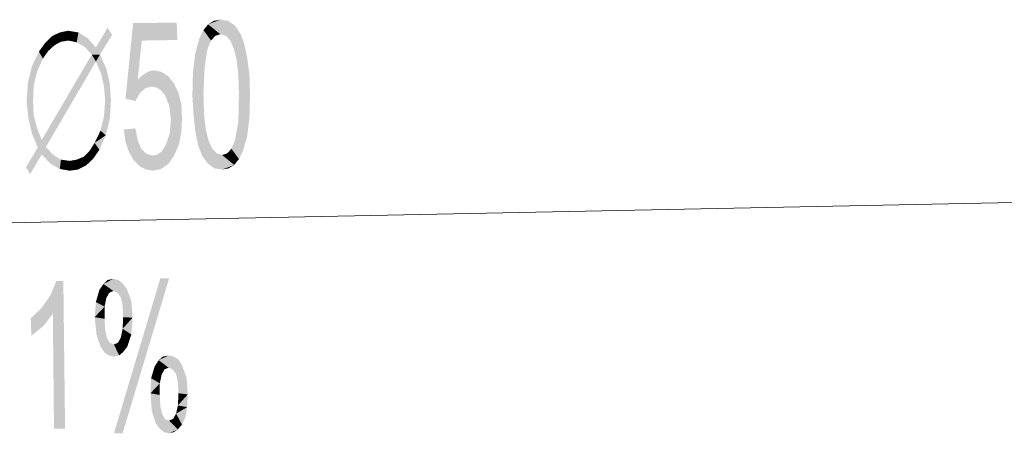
# Model space of a CAD drawing. Header units: millimetres. Extents: x -2626 to 2068, y -6169 to 7214.
# Tile 27 of 144: x -1420 to -1284, y -5320 to -5263. Entities that reach past the tile are written whole.
import ezdxf

# ---------------------------------------------------------------- set-up
doc = ezdxf.new("R2010")
doc.units = ezdxf.units.MM
doc.layers.get('0').update_dxf_attribs({"color": 252})

msp = doc.modelspace()

# ---------------------------------------------------------------- hatches: boundary and pattern name
h = msp.add_hatch(color=7)
h.dxf.hatch_style = 2
h.paths.add_polyline_path([(-1404.13, -5270.92), (-1403.41, -5270.27), (-1402.6, -5269.79), (-1401.88, -5269.63), (-1400.83, -5269.87), (-1399.95, -5270.43), (-1399.15, -5271.4), (-1398.5, -5272.76), (-1398.1, -5274.37), (-1398.02, -5276.22), (-1398.1, -5278.15), (-1398.42, -5279.83), (-1399.07, -5281.36), (-1399.87, -5282.57), (-1400.91, -5283.29), (-1402.04, -5283.53), (-1403, -5283.37), (-1403.89, -5282.89), (-1404.69, -5282.08), (-1405.33, -5280.96), (-1405.82, -5279.59), (-1406.06, -5277.83), (-1404.45, -5277.67), (-1404.13, -5279.35), (-1403.65, -5280.48), (-1402.92, -5281.2), (-1402.12, -5281.44), (-1401.4, -5281.28), (-1400.75, -5280.8), (-1400.27, -5280), (-1399.71, -5278.39), (-1399.55, -5276.46), (-1399.79, -5274.53), (-1400.35, -5273.09), (-1400.91, -5272.44), (-1401.48, -5272.04), (-1402.2, -5271.88), (-1403.08, -5272.12), (-1403.81, -5272.76), (-1404.45, -5273.89), (-1405.82, -5273.57), (-1404.77, -5263.12), (-1398.75, -5263.04), (-1398.66, -5265.45), (-1403.57, -5265.53)])
h = msp.add_hatch(color=7)
h.dxf.hatch_style = 2
h.paths.add_polyline_path([(-1395.05, -5264.09), (-1394.41, -5263.28), (-1393.44, -5264.89)])
h = msp.add_hatch(color=7)
h.dxf.hatch_style = 2
h.paths.add_polyline_path([(-1394.41, -5263.28), (-1393.6, -5262.8), (-1392.72, -5262.64)])
h = msp.add_hatch(color=7)
h.dxf.hatch_style = 2
h.paths.add_polyline_path([(-1394.41, -5263.28), (-1392.72, -5262.64), (-1392.72, -5264.65)])
h = msp.add_hatch(color=7)
h.dxf.hatch_style = 2
h.paths.add_polyline_path([(-1394.41, -5263.28), (-1392.72, -5264.65), (-1393.44, -5264.89)])
h = msp.add_hatch(color=7)
h.dxf.hatch_style = 2
h.paths.add_polyline_path([(-1392.72, -5262.64), (-1391.67, -5262.8), (-1390.71, -5263.44)])
h = msp.add_hatch(color=7)
h.dxf.hatch_style = 2
h.paths.add_polyline_path([(-1392.72, -5262.64), (-1390.71, -5263.44), (-1391.92, -5264.89)])
h = msp.add_hatch(color=7)
h.dxf.hatch_style = 2
h.paths.add_polyline_path([(-1392.72, -5262.64), (-1391.92, -5264.89), (-1392.72, -5264.65)])
h = msp.add_hatch(color=7)
h.dxf.hatch_style = 2
h.paths.add_polyline_path([(-1415.94, -5264.89), (-1414.9, -5264.41), (-1414.74, -5265.69)])
h = msp.add_hatch(color=7)
h.dxf.hatch_style = 2
h.paths.add_polyline_path([(-1414.9, -5264.41), (-1413.77, -5264.17), (-1413.69, -5265.53)])
h = msp.add_hatch(color=7)
h.dxf.hatch_style = 2
h.paths.add_polyline_path([(-1414.9, -5264.41), (-1413.69, -5265.53), (-1414.74, -5265.69)])
h = msp.add_hatch(color=7)
h.dxf.hatch_style = 2
h.paths.add_polyline_path([(-1413.77, -5264.17), (-1412.32, -5264.41), (-1412.57, -5265.77)])
h = msp.add_hatch(color=7)
h.dxf.hatch_style = 2
h.paths.add_polyline_path([(-1413.77, -5264.17), (-1412.57, -5265.77), (-1413.69, -5265.53)])
h = msp.add_hatch(color=7)
h.dxf.hatch_style = 2
h.paths.add_polyline_path([(-1412.32, -5264.41), (-1411.44, -5266.42), (-1412.57, -5265.77)])
h = msp.add_hatch(color=7)
h.dxf.hatch_style = 2
h.paths.add_polyline_path([(-1412.32, -5264.41), (-1411.04, -5265.21), (-1411.44, -5266.42)])
h = msp.add_hatch(color=7)
h.dxf.hatch_style = 2
h.paths.add_polyline_path([(-1409.91, -5266.5), (-1408.31, -5263.76), (-1407.66, -5264.73)])
h = msp.add_hatch(color=7)
h.dxf.hatch_style = 2
h.paths.add_polyline_path([(-1394.49, -5266.66), (-1395.61, -5265.21), (-1395.05, -5264.09)])
h = msp.add_hatch(color=7)
h.dxf.hatch_style = 2
h.paths.add_polyline_path([(-1395.05, -5264.09), (-1394, -5265.53), (-1394.49, -5266.66)])
h = msp.add_hatch(color=7)
h.dxf.hatch_style = 2
h.paths.add_polyline_path([(-1395.05, -5264.09), (-1393.44, -5264.89), (-1394, -5265.53)])
h = msp.add_hatch(color=7)
h.dxf.hatch_style = 2
h.paths.add_polyline_path([(-1390.71, -5263.44), (-1391.35, -5265.53), (-1391.92, -5264.89)])
h = msp.add_hatch(color=7)
h.dxf.hatch_style = 2
h.paths.add_polyline_path([(-1390.71, -5263.44), (-1389.99, -5264.49), (-1391.35, -5265.53)])
h = msp.add_hatch(color=7)
h.dxf.hatch_style = 2
h.paths.add_polyline_path([(-1389.99, -5264.49), (-1390.87, -5266.58), (-1391.35, -5265.53)])
h = msp.add_hatch(color=7)
h.dxf.hatch_style = 2
h.paths.add_polyline_path([(-1389.99, -5264.49), (-1389.42, -5265.93), (-1390.87, -5266.58)])
h = msp.add_hatch(color=7)
h.dxf.hatch_style = 2
h.paths.add_polyline_path([(-1417.79, -5267.06), (-1416.91, -5265.85), (-1416.5, -5266.98)])
h = msp.add_hatch(color=7)
h.dxf.hatch_style = 2
h.paths.add_polyline_path([(-1416.91, -5265.85), (-1415.94, -5264.89), (-1415.62, -5266.17)])
h = msp.add_hatch(color=7)
h.dxf.hatch_style = 2
h.paths.add_polyline_path([(-1416.91, -5265.85), (-1415.62, -5266.17), (-1416.5, -5266.98)])
h = msp.add_hatch(color=7)
h.dxf.hatch_style = 2
h.paths.add_polyline_path([(-1415.94, -5264.89), (-1414.74, -5265.69), (-1415.62, -5266.17)])
h = msp.add_hatch(color=7)
h.dxf.hatch_style = 2
h.paths.add_polyline_path([(-1411.04, -5265.21), (-1410.48, -5267.46), (-1411.44, -5266.42)])
h = msp.add_hatch(color=7)
h.dxf.hatch_style = 2
h.paths.add_polyline_path([(-1411.04, -5265.21), (-1409.91, -5266.5), (-1410.48, -5267.46)])
h = msp.add_hatch(color=7)
h.dxf.hatch_style = 2
h.paths.add_polyline_path([(-1407.66, -5264.73), (-1410.48, -5267.46), (-1409.91, -5266.5)])
h = msp.add_hatch(color=7)
h.dxf.hatch_style = 2
h.paths.add_polyline_path([(-1410.48, -5267.46), (-1407.66, -5264.73), (-1409.35, -5267.46)])
h = msp.add_hatch(color=7)
h.dxf.hatch_style = 2
h.paths.add_polyline_path([(-1394.49, -5266.66), (-1396.17, -5267.22), (-1395.61, -5265.21)])
h = msp.add_hatch(color=7)
h.dxf.hatch_style = 2
h.paths.add_polyline_path([(-1389.42, -5265.93), (-1390.47, -5268.18), (-1390.87, -5266.58)])
h = msp.add_hatch(color=7)
h.dxf.hatch_style = 2
h.paths.add_polyline_path([(-1389.42, -5265.93), (-1389.02, -5267.86), (-1390.47, -5268.18)])
h = msp.add_hatch(color=7)
h.dxf.hatch_style = 2
h.paths.add_polyline_path([(-1418.75, -5269.07), (-1417.79, -5267.06), (-1417.23, -5268.02)])
h = msp.add_hatch(color=7)
h.dxf.hatch_style = 2
h.paths.add_polyline_path([(-1417.79, -5267.06), (-1416.5, -5266.98), (-1417.23, -5268.02)])
h = msp.add_hatch(color=7)
h.dxf.hatch_style = 2
h.paths.add_polyline_path([(-1394.49, -5266.66), (-1394.89, -5269.23), (-1396.5, -5269.87)])
h = msp.add_hatch(color=7)
h.dxf.hatch_style = 2
h.paths.add_polyline_path([(-1394.49, -5266.66), (-1396.5, -5269.87), (-1396.17, -5267.22)])
h = msp.add_hatch(color=7)
h.dxf.hatch_style = 2
h.paths.add_polyline_path([(-1418.75, -5269.07), (-1417.23, -5268.02), (-1418.03, -5269.79)])
h = msp.add_hatch(color=7)
h.dxf.hatch_style = 2
h.paths.add_polyline_path([(-1417.39, -5279.27), (-1410.48, -5267.46), (-1409.91, -5268.42)])
h = msp.add_hatch(color=7)
h.dxf.hatch_style = 2
h.paths.add_polyline_path([(-1417.39, -5279.27), (-1409.91, -5268.42), (-1416.82, -5280.24)])
h = msp.add_hatch(color=7)
h.dxf.hatch_style = 2
h.paths.add_polyline_path([(-1410.48, -5267.46), (-1409.35, -5267.46), (-1409.91, -5268.42)])
h = msp.add_hatch(color=7)
h.dxf.hatch_style = 2
h.paths.add_polyline_path([(-1409.35, -5267.46), (-1409.19, -5270.11), (-1409.91, -5268.42)])
h = msp.add_hatch(color=7)
h.dxf.hatch_style = 2
h.paths.add_polyline_path([(-1409.35, -5267.46), (-1408.47, -5269.39), (-1409.19, -5270.11)])
h = msp.add_hatch(color=7)
h.dxf.hatch_style = 2
h.paths.add_polyline_path([(-1389.02, -5267.86), (-1390.23, -5270.27), (-1390.47, -5268.18)])
h = msp.add_hatch(color=7)
h.dxf.hatch_style = 2
h.paths.add_polyline_path([(-1389.02, -5267.86), (-1388.7, -5270.19), (-1390.23, -5270.27)])
h = msp.add_hatch(color=7)
h.dxf.hatch_style = 2
h.paths.add_polyline_path([(-1419.32, -5271.4), (-1418.75, -5269.07), (-1418.03, -5269.79)])
h = msp.add_hatch(color=7)
h.dxf.hatch_style = 2
h.paths.add_polyline_path([(-1419.32, -5271.4), (-1418.03, -5269.79), (-1418.51, -5271.72)])
h = msp.add_hatch(color=7)
h.dxf.hatch_style = 2
h.paths.add_polyline_path([(-1408.47, -5269.39), (-1408.79, -5271.88), (-1409.19, -5270.11)])
h = msp.add_hatch(color=7)
h.dxf.hatch_style = 2
h.paths.add_polyline_path([(-1408.47, -5269.39), (-1407.99, -5271.48), (-1408.79, -5271.88)])
h = msp.add_hatch(color=7)
h.dxf.hatch_style = 2
h.paths.add_polyline_path([(-1394.89, -5269.23), (-1395.05, -5273), (-1396.58, -5273.09)])
h = msp.add_hatch(color=7)
h.dxf.hatch_style = 2
h.paths.add_polyline_path([(-1394.89, -5269.23), (-1396.58, -5273.09), (-1396.5, -5269.87)])
h = msp.add_hatch(color=7)
h.dxf.hatch_style = 2
h.paths.add_polyline_path([(-1419.48, -5273.97), (-1419.32, -5271.4), (-1418.51, -5271.72)])
h = msp.add_hatch(color=7)
h.dxf.hatch_style = 2
h.paths.add_polyline_path([(-1390.15, -5273), (-1390.23, -5270.27), (-1388.7, -5270.19)])
h = msp.add_hatch(color=7)
h.dxf.hatch_style = 2
h.paths.add_polyline_path([(-1390.15, -5273), (-1388.7, -5270.19), (-1388.62, -5273)])
h = msp.add_hatch(color=7)
h.dxf.hatch_style = 2
h.paths.add_polyline_path([(-1419.48, -5273.97), (-1418.51, -5271.72), (-1418.59, -5273.97)])
h = msp.add_hatch(color=7)
h.dxf.hatch_style = 2
h.paths.add_polyline_path([(-1407.99, -5271.48), (-1408.63, -5273.81), (-1408.79, -5271.88)])
h = msp.add_hatch(color=7)
h.dxf.hatch_style = 2
h.paths.add_polyline_path([(-1407.99, -5271.48), (-1407.83, -5273.81), (-1408.63, -5273.81)])
h = msp.add_hatch(color=7)
h.dxf.hatch_style = 2
h.paths.add_polyline_path([(-1419.24, -5276.22), (-1419.48, -5273.97), (-1418.59, -5273.97)])
h = msp.add_hatch(color=7)
h.dxf.hatch_style = 2
h.paths.add_polyline_path([(-1419.24, -5276.22), (-1418.59, -5273.97), (-1418.51, -5275.9)])
h = msp.add_hatch(color=7)
h.dxf.hatch_style = 2
h.paths.add_polyline_path([(-1408.79, -5275.98), (-1408.63, -5273.81), (-1407.83, -5273.81)])
h = msp.add_hatch(color=7)
h.dxf.hatch_style = 2
h.paths.add_polyline_path([(-1408.79, -5275.98), (-1407.83, -5273.81), (-1407.99, -5276.38)])
h = msp.add_hatch(color=7)
h.dxf.hatch_style = 2
h.paths.add_polyline_path([(-1395.05, -5273), (-1396.42, -5275.82), (-1396.58, -5273.09)])
h = msp.add_hatch(color=7)
h.dxf.hatch_style = 2
h.paths.add_polyline_path([(-1395.05, -5273), (-1394.97, -5275.74), (-1396.42, -5275.82)])
h = msp.add_hatch(color=7)
h.dxf.hatch_style = 2
h.paths.add_polyline_path([(-1390.23, -5276.78), (-1390.15, -5273), (-1388.62, -5273)])
h = msp.add_hatch(color=7)
h.dxf.hatch_style = 2
h.paths.add_polyline_path([(-1390.23, -5276.78), (-1388.62, -5273), (-1388.7, -5276.22)])
h = msp.add_hatch(color=7)
h.dxf.hatch_style = 2
h.paths.add_polyline_path([(-1418.75, -5278.39), (-1419.24, -5276.22), (-1418.51, -5275.9)])
h = msp.add_hatch(color=7)
h.dxf.hatch_style = 2
h.paths.add_polyline_path([(-1418.75, -5278.39), (-1418.51, -5275.9), (-1418.03, -5277.67)])
h = msp.add_hatch(color=7)
h.dxf.hatch_style = 2
h.paths.add_polyline_path([(-1407.99, -5276.38), (-1409.27, -5277.99), (-1408.79, -5275.98)])
h = msp.add_hatch(color=7)
h.dxf.hatch_style = 2
h.paths.add_polyline_path([(-1407.99, -5276.38), (-1408.55, -5278.63), (-1409.27, -5277.99)])
h = msp.add_hatch(color=7)
h.dxf.hatch_style = 2
h.paths.add_polyline_path([(-1396.17, -5278.15), (-1396.42, -5275.82), (-1394.97, -5275.74)])
h = msp.add_hatch(color=7)
h.dxf.hatch_style = 2
h.paths.add_polyline_path([(-1396.17, -5278.15), (-1394.97, -5275.74), (-1394.73, -5277.83)])
h = msp.add_hatch(color=7)
h.dxf.hatch_style = 2
h.paths.add_polyline_path([(-1390.71, -5279.35), (-1390.23, -5276.78), (-1388.7, -5276.22)])
h = msp.add_hatch(color=7)
h.dxf.hatch_style = 2
h.paths.add_polyline_path([(-1390.71, -5279.35), (-1388.7, -5276.22), (-1389.02, -5278.79)])
h = msp.add_hatch(color=7)
h.dxf.hatch_style = 2
h.paths.add_polyline_path([(-1418.03, -5277.67), (-1417.95, -5280.32), (-1418.75, -5278.39)])
h = msp.add_hatch(color=7)
h.dxf.hatch_style = 2
h.paths.add_polyline_path([(-1418.03, -5277.67), (-1417.39, -5279.27), (-1417.39, -5281.28)])
h = msp.add_hatch(color=7)
h.dxf.hatch_style = 2
h.paths.add_polyline_path([(-1418.03, -5277.67), (-1417.39, -5281.28), (-1417.95, -5280.32)])
h = msp.add_hatch(color=7)
h.dxf.hatch_style = 2
h.paths.add_polyline_path([(-1408.55, -5278.63), (-1410.08, -5279.67), (-1409.27, -5277.99)])
h = msp.add_hatch(color=7)
h.dxf.hatch_style = 2
h.paths.add_polyline_path([(-1395.77, -5280.08), (-1396.17, -5278.15), (-1394.73, -5277.83)])
h = msp.add_hatch(color=7)
h.dxf.hatch_style = 2
h.paths.add_polyline_path([(-1395.77, -5280.08), (-1394.73, -5277.83), (-1394.33, -5279.43)])
h = msp.add_hatch(color=7)
h.dxf.hatch_style = 2
h.paths.add_polyline_path([(-1417.39, -5281.28), (-1417.39, -5279.27), (-1416.82, -5280.24)])
h = msp.add_hatch(color=7)
h.dxf.hatch_style = 2
h.paths.add_polyline_path([(-1408.55, -5278.63), (-1409.43, -5280.64), (-1410.08, -5279.67)])
h = msp.add_hatch(color=7)
h.dxf.hatch_style = 2
h.paths.add_polyline_path([(-1395.21, -5281.52), (-1395.77, -5280.08), (-1394.33, -5279.43)])
h = msp.add_hatch(color=7)
h.dxf.hatch_style = 2
h.paths.add_polyline_path([(-1395.21, -5281.52), (-1394.33, -5279.43), (-1393.84, -5280.48)])
h = msp.add_hatch(color=7)
h.dxf.hatch_style = 2
h.paths.add_polyline_path([(-1390.15, -5281.92), (-1391.19, -5280.48), (-1390.71, -5279.35)])
h = msp.add_hatch(color=7)
h.dxf.hatch_style = 2
h.paths.add_polyline_path([(-1390.71, -5279.35), (-1389.02, -5278.79), (-1389.59, -5280.8)])
h = msp.add_hatch(color=7)
h.dxf.hatch_style = 2
h.paths.add_polyline_path([(-1390.71, -5279.35), (-1389.59, -5280.8), (-1390.15, -5281.92)])
h = msp.add_hatch(color=7)
h.dxf.hatch_style = 2
h.paths.add_polyline_path([(-1417.39, -5281.28), (-1419.56, -5283.05), (-1417.95, -5280.32)])
h = msp.add_hatch(color=7)
h.dxf.hatch_style = 2
h.paths.add_polyline_path([(-1416.18, -5282.57), (-1417.39, -5281.28), (-1416.82, -5280.24)])
h = msp.add_hatch(color=7)
h.dxf.hatch_style = 2
h.paths.add_polyline_path([(-1416.18, -5282.57), (-1416.82, -5280.24), (-1415.78, -5281.36)])
h = msp.add_hatch(color=7)
h.dxf.hatch_style = 2
h.paths.add_polyline_path([(-1410.32, -5281.92), (-1411.6, -5281.6), (-1410.8, -5280.8)])
h = msp.add_hatch(color=7)
h.dxf.hatch_style = 2
h.paths.add_polyline_path([(-1409.43, -5280.64), (-1410.8, -5280.8), (-1410.08, -5279.67)])
h = msp.add_hatch(color=7)
h.dxf.hatch_style = 2
h.paths.add_polyline_path([(-1409.43, -5280.64), (-1410.32, -5281.92), (-1410.8, -5280.8)])
h = msp.add_hatch(color=7)
h.dxf.hatch_style = 2
h.paths.add_polyline_path([(-1394.41, -5282.57), (-1395.21, -5281.52), (-1393.84, -5280.48)])
h = msp.add_hatch(color=7)
h.dxf.hatch_style = 2
h.paths.add_polyline_path([(-1394.41, -5282.57), (-1393.84, -5280.48), (-1393.2, -5281.12)])
h = msp.add_hatch(color=7)
h.dxf.hatch_style = 2
h.paths.add_polyline_path([(-1390.15, -5281.92), (-1391.75, -5281.12), (-1391.19, -5280.48)])
h = msp.add_hatch(color=7)
h.dxf.hatch_style = 2
h.paths.add_polyline_path([(-1417.39, -5281.28), (-1418.99, -5284.01), (-1419.56, -5283.05)])
h = msp.add_hatch(color=7)
h.dxf.hatch_style = 2
h.paths.add_polyline_path([(-1414.9, -5283.29), (-1416.18, -5282.57), (-1415.78, -5281.36)])
h = msp.add_hatch(color=7)
h.dxf.hatch_style = 2
h.paths.add_polyline_path([(-1414.9, -5283.29), (-1415.78, -5281.36), (-1414.74, -5282)])
h = msp.add_hatch(color=7)
h.dxf.hatch_style = 2
h.paths.add_polyline_path([(-1413.53, -5283.53), (-1414.9, -5283.29), (-1414.74, -5282)])
h = msp.add_hatch(color=7)
h.dxf.hatch_style = 2
h.paths.add_polyline_path([(-1413.53, -5283.53), (-1414.74, -5282), (-1413.53, -5282.17)])
h = msp.add_hatch(color=7)
h.dxf.hatch_style = 2
h.paths.add_polyline_path([(-1412.41, -5283.37), (-1413.53, -5282.17), (-1412.57, -5282)])
h = msp.add_hatch(color=7)
h.dxf.hatch_style = 2
h.paths.add_polyline_path([(-1412.41, -5283.37), (-1413.53, -5283.53), (-1413.53, -5282.17)])
h = msp.add_hatch(color=7)
h.dxf.hatch_style = 2
h.paths.add_polyline_path([(-1411.28, -5282.81), (-1412.57, -5282), (-1411.6, -5281.6)])
h = msp.add_hatch(color=7)
h.dxf.hatch_style = 2
h.paths.add_polyline_path([(-1411.28, -5282.81), (-1412.41, -5283.37), (-1412.57, -5282)])
h = msp.add_hatch(color=7)
h.dxf.hatch_style = 2
h.paths.add_polyline_path([(-1410.32, -5281.92), (-1411.28, -5282.81), (-1411.6, -5281.6)])
h = msp.add_hatch(color=7)
h.dxf.hatch_style = 2
h.paths.add_polyline_path([(-1393.2, -5281.12), (-1393.52, -5283.21), (-1394.41, -5282.57)])
h = msp.add_hatch(color=7)
h.dxf.hatch_style = 2
h.paths.add_polyline_path([(-1393.2, -5281.12), (-1392.48, -5283.37), (-1393.52, -5283.21)])
h = msp.add_hatch(color=7)
h.dxf.hatch_style = 2
h.paths.add_polyline_path([(-1393.2, -5281.12), (-1392.48, -5281.36), (-1392.48, -5283.37)])
h = msp.add_hatch(color=7)
h.dxf.hatch_style = 2
h.paths.add_polyline_path([(-1390.79, -5282.73), (-1392.48, -5281.36), (-1391.75, -5281.12)])
h = msp.add_hatch(color=7)
h.dxf.hatch_style = 2
h.paths.add_polyline_path([(-1390.79, -5282.73), (-1392.48, -5283.37), (-1392.48, -5281.36)])
h = msp.add_hatch(color=7)
h.dxf.hatch_style = 2
h.paths.add_polyline_path([(-1390.15, -5281.92), (-1390.79, -5282.73), (-1391.75, -5281.12)])
h = msp.add_hatch(color=7)
h.dxf.hatch_style = 2
h.paths.add_polyline_path([(-1390.79, -5282.73), (-1391.59, -5283.21), (-1392.48, -5283.37)])
h = msp.add_hatch(color=7)
h.dxf.hatch_style = 2
h.paths.add_polyline_path([(-1408.87, -5299.2), (-1408.31, -5298.64), (-1407.5, -5298.48)])
h = msp.add_hatch(color=7)
h.dxf.hatch_style = 2
h.paths.add_polyline_path([(-1408.87, -5299.2), (-1407.5, -5298.48), (-1406.78, -5298.64)])
h = msp.add_hatch(color=7)
h.dxf.hatch_style = 2
h.paths.add_polyline_path([(-1408.87, -5299.2), (-1406.78, -5298.64), (-1407.5, -5300.16)])
h = msp.add_hatch(color=7)
h.dxf.hatch_style = 2
h.paths.add_polyline_path([(-1406.78, -5298.64), (-1406.94, -5300.41), (-1407.5, -5300.16)])
h = msp.add_hatch(color=7)
h.dxf.hatch_style = 2
h.paths.add_polyline_path([(-1399.79, -5298.4), (-1406.22, -5319.85), (-1407.42, -5319.85), (-1401, -5298.4)])
h = msp.add_hatch(color=7)
h.dxf.hatch_style = 2
h.paths.add_polyline_path([(-1406.78, -5298.64), (-1406.22, -5299.12), (-1406.94, -5300.41)])
h = msp.add_hatch(color=7)
h.dxf.hatch_style = 2
h.paths.add_polyline_path([(-1414.17, -5319.21), (-1415.7, -5319.21), (-1415.86, -5303.3), (-1417.15, -5304.99), (-1418.83, -5306.35), (-1418.91, -5303.94), (-1417.39, -5302.49), (-1416.18, -5300.73), (-1415.38, -5298.8), (-1414.41, -5298.8)])
h = msp.add_hatch(color=7)
h.dxf.hatch_style = 2
h.paths.add_polyline_path([(-1409.91, -5301.69), (-1409.43, -5300), (-1408.47, -5301.13)])
h = msp.add_hatch(color=7)
h.dxf.hatch_style = 2
h.paths.add_polyline_path([(-1409.43, -5300), (-1408.87, -5299.2), (-1408.07, -5300.41)])
h = msp.add_hatch(color=7)
h.dxf.hatch_style = 2
h.paths.add_polyline_path([(-1409.43, -5300), (-1408.07, -5300.41), (-1408.47, -5301.13)])
h = msp.add_hatch(color=7)
h.dxf.hatch_style = 2
h.paths.add_polyline_path([(-1408.87, -5299.2), (-1407.5, -5300.16), (-1408.07, -5300.41)])
h = msp.add_hatch(color=7)
h.dxf.hatch_style = 2
h.paths.add_polyline_path([(-1406.22, -5299.12), (-1406.46, -5301.05), (-1406.94, -5300.41)])
h = msp.add_hatch(color=7)
h.dxf.hatch_style = 2
h.paths.add_polyline_path([(-1406.22, -5299.12), (-1405.66, -5299.84), (-1406.46, -5301.05)])
h = msp.add_hatch(color=7)
h.dxf.hatch_style = 2
h.paths.add_polyline_path([(-1405.66, -5299.84), (-1406.22, -5302.17), (-1406.46, -5301.05)])
h = msp.add_hatch(color=7)
h.dxf.hatch_style = 2
h.paths.add_polyline_path([(-1405.66, -5299.84), (-1405.01, -5301.53), (-1406.22, -5302.17)])
h = msp.add_hatch(color=7)
h.dxf.hatch_style = 2
h.paths.add_polyline_path([(-1409.91, -5301.69), (-1408.47, -5301.13), (-1408.71, -5302.33)])
h = msp.add_hatch(color=7)
h.dxf.hatch_style = 2
h.paths.add_polyline_path([(-1410.08, -5303.78), (-1409.91, -5301.69), (-1408.71, -5302.33)])
h = msp.add_hatch(color=7)
h.dxf.hatch_style = 2
h.paths.add_polyline_path([(-1410.08, -5303.78), (-1408.71, -5302.33), (-1408.71, -5304.02)])
h = msp.add_hatch(color=7)
h.dxf.hatch_style = 2
h.paths.add_polyline_path([(-1405.01, -5301.53), (-1406.14, -5303.78), (-1406.22, -5302.17)])
h = msp.add_hatch(color=7)
h.dxf.hatch_style = 2
h.paths.add_polyline_path([(-1405.01, -5301.53), (-1404.85, -5303.86), (-1406.14, -5303.78)])
h = msp.add_hatch(color=7)
h.dxf.hatch_style = 2
h.paths.add_polyline_path([(-1409.83, -5306.19), (-1410.08, -5303.78), (-1408.71, -5304.02)])
h = msp.add_hatch(color=7)
h.dxf.hatch_style = 2
h.paths.add_polyline_path([(-1409.83, -5306.19), (-1408.71, -5304.02), (-1408.63, -5305.55)])
h = msp.add_hatch(color=7)
h.dxf.hatch_style = 2
h.paths.add_polyline_path([(-1404.85, -5303.86), (-1406.22, -5305.39), (-1406.14, -5303.78)])
h = msp.add_hatch(color=7)
h.dxf.hatch_style = 2
h.paths.add_polyline_path([(-1404.85, -5303.86), (-1405.01, -5306.19), (-1406.22, -5305.39)])
h = msp.add_hatch(color=7)
h.dxf.hatch_style = 2
h.paths.add_polyline_path([(-1405.01, -5306.19), (-1406.46, -5306.59), (-1406.22, -5305.39)])
h = msp.add_hatch(color=7)
h.dxf.hatch_style = 2
h.paths.add_polyline_path([(-1409.27, -5307.88), (-1409.83, -5306.19), (-1408.63, -5305.55)])
h = msp.add_hatch(color=7)
h.dxf.hatch_style = 2
h.paths.add_polyline_path([(-1409.27, -5307.88), (-1408.63, -5305.55), (-1408.39, -5306.67)])
h = msp.add_hatch(color=7)
h.dxf.hatch_style = 2
h.paths.add_polyline_path([(-1408.71, -5308.68), (-1409.27, -5307.88), (-1408.39, -5306.67)])
h = msp.add_hatch(color=7)
h.dxf.hatch_style = 2
h.paths.add_polyline_path([(-1408.71, -5308.68), (-1408.39, -5306.67), (-1407.99, -5307.32)])
h = msp.add_hatch(color=7)
h.dxf.hatch_style = 2
h.paths.add_polyline_path([(-1405.58, -5307.88), (-1406.86, -5307.32), (-1406.46, -5306.59)])
h = msp.add_hatch(color=7)
h.dxf.hatch_style = 2
h.paths.add_polyline_path([(-1405.01, -5306.19), (-1405.58, -5307.88), (-1406.46, -5306.59)])
h = msp.add_hatch(color=7)
h.dxf.hatch_style = 2
h.paths.add_polyline_path([(-1407.99, -5307.32), (-1408.15, -5309.08), (-1408.71, -5308.68)])
h = msp.add_hatch(color=7)
h.dxf.hatch_style = 2
h.paths.add_polyline_path([(-1407.99, -5307.32), (-1407.42, -5309.24), (-1408.15, -5309.08)])
h = msp.add_hatch(color=7)
h.dxf.hatch_style = 2
h.paths.add_polyline_path([(-1407.99, -5307.32), (-1407.42, -5307.56), (-1406.7, -5309.08)])
h = msp.add_hatch(color=7)
h.dxf.hatch_style = 2
h.paths.add_polyline_path([(-1407.99, -5307.32), (-1406.7, -5309.08), (-1407.42, -5309.24)])
h = msp.add_hatch(color=7)
h.dxf.hatch_style = 2
h.paths.add_polyline_path([(-1406.14, -5308.6), (-1407.42, -5307.56), (-1406.86, -5307.32)])
h = msp.add_hatch(color=7)
h.dxf.hatch_style = 2
h.paths.add_polyline_path([(-1406.14, -5308.6), (-1406.7, -5309.08), (-1407.42, -5307.56)])
h = msp.add_hatch(color=7)
h.dxf.hatch_style = 2
h.paths.add_polyline_path([(-1405.58, -5307.88), (-1406.14, -5308.6), (-1406.86, -5307.32)])
h = msp.add_hatch(color=7)
h.dxf.hatch_style = 2
h.paths.add_polyline_path([(-1401.24, -5309.73), (-1400.67, -5309.24), (-1399.87, -5309.08)])
h = msp.add_hatch(color=7)
h.dxf.hatch_style = 2
h.paths.add_polyline_path([(-1401.24, -5309.73), (-1399.87, -5309.08), (-1399.15, -5309.24)])
h = msp.add_hatch(color=7)
h.dxf.hatch_style = 2
h.paths.add_polyline_path([(-1401.24, -5309.73), (-1399.15, -5309.24), (-1399.87, -5310.77)])
h = msp.add_hatch(color=7)
h.dxf.hatch_style = 2
h.paths.add_polyline_path([(-1399.15, -5309.24), (-1399.31, -5311.01), (-1399.87, -5310.77)])
h = msp.add_hatch(color=7)
h.dxf.hatch_style = 2
h.paths.add_polyline_path([(-1399.15, -5309.24), (-1398.5, -5309.65), (-1399.31, -5311.01)])
h = msp.add_hatch(color=7)
h.dxf.hatch_style = 2
h.paths.add_polyline_path([(-1402.28, -5312.22), (-1401.8, -5310.61), (-1400.83, -5311.74)])
h = msp.add_hatch(color=7)
h.dxf.hatch_style = 2
h.paths.add_polyline_path([(-1401.8, -5310.61), (-1401.24, -5309.73), (-1400.43, -5311.01)])
h = msp.add_hatch(color=7)
h.dxf.hatch_style = 2
h.paths.add_polyline_path([(-1401.8, -5310.61), (-1400.43, -5311.01), (-1400.83, -5311.74)])
h = msp.add_hatch(color=7)
h.dxf.hatch_style = 2
h.paths.add_polyline_path([(-1401.24, -5309.73), (-1399.87, -5310.77), (-1400.43, -5311.01)])
h = msp.add_hatch(color=7)
h.dxf.hatch_style = 2
h.paths.add_polyline_path([(-1398.5, -5309.65), (-1398.83, -5311.65), (-1399.31, -5311.01)])
h = msp.add_hatch(color=7)
h.dxf.hatch_style = 2
h.paths.add_polyline_path([(-1398.5, -5309.65), (-1398.02, -5310.45), (-1398.83, -5311.65)])
h = msp.add_hatch(color=7)
h.dxf.hatch_style = 2
h.paths.add_polyline_path([(-1398.02, -5310.45), (-1398.58, -5312.78), (-1398.83, -5311.65)])
h = msp.add_hatch(color=7)
h.dxf.hatch_style = 2
h.paths.add_polyline_path([(-1398.02, -5310.45), (-1397.38, -5312.14), (-1398.58, -5312.78)])
h = msp.add_hatch(color=7)
h.dxf.hatch_style = 2
h.paths.add_polyline_path([(-1402.36, -5314.31), (-1402.28, -5312.22), (-1401.08, -5312.94)])
h = msp.add_hatch(color=7)
h.dxf.hatch_style = 2
h.paths.add_polyline_path([(-1402.28, -5312.22), (-1400.83, -5311.74), (-1401.08, -5312.94)])
h = msp.add_hatch(color=7)
h.dxf.hatch_style = 2
h.paths.add_polyline_path([(-1397.38, -5312.14), (-1398.5, -5314.31), (-1398.58, -5312.78)])
h = msp.add_hatch(color=7)
h.dxf.hatch_style = 2
h.paths.add_polyline_path([(-1397.38, -5312.14), (-1397.22, -5314.47), (-1398.5, -5314.31)])
h = msp.add_hatch(color=7)
h.dxf.hatch_style = 2
h.paths.add_polyline_path([(-1402.36, -5314.31), (-1401.08, -5312.94), (-1401.08, -5314.55)])
h = msp.add_hatch(color=7)
h.dxf.hatch_style = 2
h.paths.add_polyline_path([(-1402.2, -5316.72), (-1402.36, -5314.31), (-1401.08, -5314.55)])
h = msp.add_hatch(color=7)
h.dxf.hatch_style = 2
h.paths.add_polyline_path([(-1402.2, -5316.72), (-1401.08, -5314.55), (-1401, -5316.15)])
h = msp.add_hatch(color=7)
h.dxf.hatch_style = 2
h.paths.add_polyline_path([(-1397.22, -5314.47), (-1398.58, -5315.99), (-1398.5, -5314.31)])
h = msp.add_hatch(color=7)
h.dxf.hatch_style = 2
h.paths.add_polyline_path([(-1397.22, -5314.47), (-1397.3, -5316.23), (-1398.58, -5315.99)])
h = msp.add_hatch(color=7)
h.dxf.hatch_style = 2
h.paths.add_polyline_path([(-1401.64, -5318.48), (-1402.2, -5316.72), (-1401, -5316.15)])
h = msp.add_hatch(color=7)
h.dxf.hatch_style = 2
h.paths.add_polyline_path([(-1401.64, -5318.48), (-1401, -5316.15), (-1400.75, -5317.2)])
h = msp.add_hatch(color=7)
h.dxf.hatch_style = 2
h.paths.add_polyline_path([(-1397.3, -5316.23), (-1398.83, -5317.12), (-1398.58, -5315.99)])
h = msp.add_hatch(color=7)
h.dxf.hatch_style = 2
h.paths.add_polyline_path([(-1397.3, -5316.23), (-1398.02, -5318.65), (-1398.83, -5317.12)])
h = msp.add_hatch(color=7)
h.dxf.hatch_style = 2
h.paths.add_polyline_path([(-1397.3, -5316.23), (-1397.54, -5317.6), (-1398.02, -5318.65)])
h = msp.add_hatch(color=7)
h.dxf.hatch_style = 2
h.paths.add_polyline_path([(-1401.08, -5319.21), (-1401.64, -5318.48), (-1400.75, -5317.2)])
h = msp.add_hatch(color=7)
h.dxf.hatch_style = 2
h.paths.add_polyline_path([(-1401.08, -5319.21), (-1400.75, -5317.2), (-1400.35, -5317.92)])
h = msp.add_hatch(color=7)
h.dxf.hatch_style = 2
h.paths.add_polyline_path([(-1398.02, -5318.65), (-1399.23, -5317.84), (-1398.83, -5317.12)])
h = msp.add_hatch(color=7)
h.dxf.hatch_style = 2
h.paths.add_polyline_path([(-1400.35, -5317.92), (-1400.51, -5319.69), (-1401.08, -5319.21)])
h = msp.add_hatch(color=7)
h.dxf.hatch_style = 2
h.paths.add_polyline_path([(-1400.35, -5317.92), (-1399.79, -5319.85), (-1400.51, -5319.69)])
h = msp.add_hatch(color=7)
h.dxf.hatch_style = 2
h.paths.add_polyline_path([(-1400.35, -5317.92), (-1399.79, -5318.08), (-1399.79, -5319.85)])
h = msp.add_hatch(color=7)
h.dxf.hatch_style = 2
h.paths.add_polyline_path([(-1398.58, -5319.29), (-1399.79, -5318.08), (-1399.23, -5317.84)])
h = msp.add_hatch(color=7)
h.dxf.hatch_style = 2
h.paths.add_polyline_path([(-1398.58, -5319.29), (-1399.79, -5319.85), (-1399.79, -5318.08)])
h = msp.add_hatch(color=7)
h.dxf.hatch_style = 2
h.paths.add_polyline_path([(-1398.02, -5318.65), (-1398.58, -5319.29), (-1399.23, -5317.84)])
h = msp.add_hatch(color=7)
h.dxf.hatch_style = 2
h.paths.add_polyline_path([(-1398.58, -5319.29), (-1399.15, -5319.69), (-1399.79, -5319.85)])

# ---------------------------------------------------------------- linework, layer by layer
at = {"color": 33, "lineweight": 0, "true_color": 0xb9a25b}
msp.add_lwpolyline([(-1023.1, -5282.65), (-2297.57, -5308.44)], dxfattribs=at)

doc.saveas('drawing.dxf')
